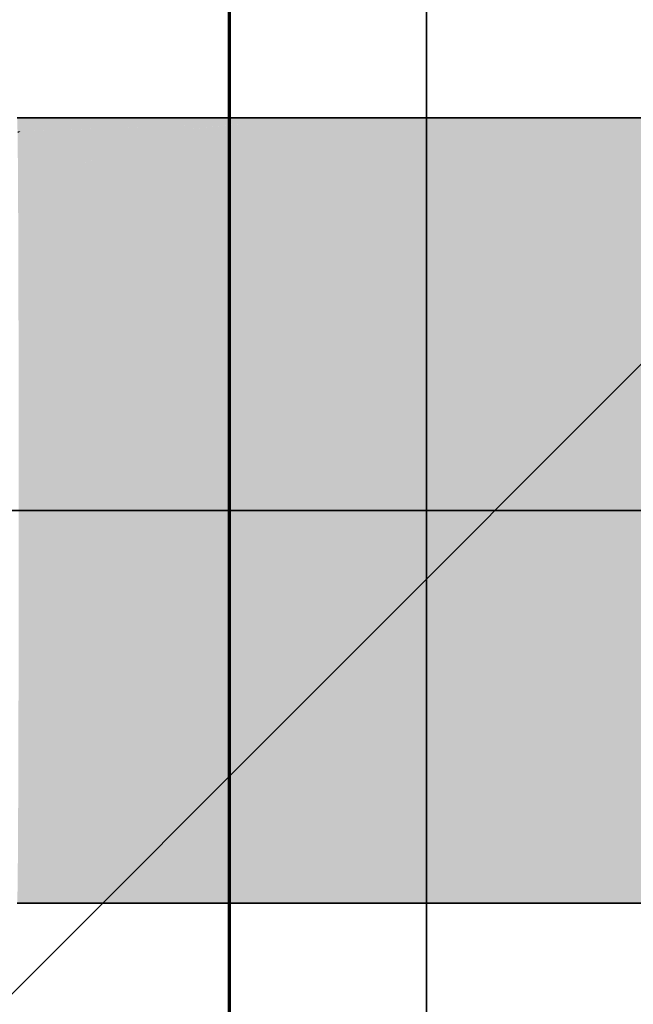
# Model space of a CAD drawing. Extents: x -459 to 541, y -543 to 550.
# Tile 178 of 256: x -416.14 to -414.77, y 471.94 to 474.15. Entities that reach past the tile are written whole.
import ezdxf

# ---------------------------------------------------------------- set-up
doc = ezdxf.new("R2010")
doc.units = 0
doc.layers.get('0').update_dxf_attribs({"lineweight": 35})
doc.layers.add('0-Shading', color=7, linetype='Continuous', lineweight=35)
for name, color, linetype, lineweight, true_color in [('A_Aussenwand-A07ALC2O1N', 3, 'Continuous', 35, 0x00ff00), ('A_Tuer', 7, 'Continuous', 35, 0xbdbbbb), ('A_Wandschlitz-A07ALC2S1N', 7, 'Continuous', 35, 0x008080), ('H_Ruecklauf', 5, 'Continuous', 35, 0x0000ff)]:
    doc.layers.add(name, color=color, linetype=linetype, lineweight=lineweight, true_color=true_color)

# ---------------------------------------------------------------- blocks, each defined once
blk = doc.blocks.new('3D-Ansicht-A07ALAKT1N', base_point=(-428.9481, 427.085))
at = {"layer": '0-Shading', "color": 174, "true_color": 0x000090}
for points in [[(-415.9776, 473.927), (-416.1506, 473.927), (-416.1428, 473.897), (-416.1497, 473.897)], [(-415.6375, 473.9149), (-415.6375, 473.927), (-416.1428, 473.897), (-415.9776, 473.927)], [(-415.6987, 473.9085), (-415.6375, 473.9149), (-416.1253, 473.8976)], [(-415.6375, 473.897), (-415.6375, 473.9149), (-415.8075, 473.897)], [(-415.5223, 473.927), (-415.6375, 473.927), (-415.6375, 473.9149)], [(-415.3275, 473.927), (-415.5223, 473.927), (-415.6375, 473.897), (-415.6375, 473.9149)], [(-415.3275, 473.927), (-415.6375, 473.897), (-415.3898, 473.897)], [(-415.3275, 473.927), (-415.3898, 473.897), (-414.8672, 473.927), (-415.0049, 473.897)], [(-414.8672, 473.927), (-415.0049, 473.897), (-414.0721, 473.927), (-414.3214, 473.897)], [(-415.8075, 473.897), (-415.6987, 473.9085), (-416.1428, 473.897), (-416.1253, 473.8976)], [(-397.5714, 472.177), (-397.5708, 472.197), (-416.1505, 472.1687), (-416.1497, 472.197)], [(-416.1506, 472.167), (-397.5717, 472.167), (-416.1505, 472.1687), (-397.5714, 472.177)]]:
    blk.add_solid(points, dxfattribs=at)
at = {"layer": '0-Shading', "color": 174, "true_color": 0x0000b0}
for points in [[(-416.1428, 473.897), (-416.1497, 473.897), (-416.1496, 473.8925)], [(-416.1488, 473.8091), (-416.1428, 473.897), (-416.1496, 473.8925)], [(-416.1488, 473.8091), (-415.9572, 473.8421), (-416.1428, 473.897), (-415.8075, 473.897)], [(-415.6202, 473.8717), (-415.6375, 473.897), (-415.9985, 473.8269), (-415.9572, 473.8421)], [(-415.9572, 473.8421), (-415.6375, 473.897), (-415.8075, 473.897)], [(-415.6375, 473.897), (-415.5775, 473.8091), (-415.3898, 473.897), (-415.3834, 473.8091)], [(-415.3898, 473.897), (-415.3834, 473.8091), (-415.0049, 473.897), (-415.0581, 473.8091)], [(-415.0049, 473.897), (-415.0581, 473.8091), (-414.3214, 473.897), (-414.4556, 473.8091)], [(-416.047, 473.8091), (-415.5775, 473.8091), (-415.9985, 473.8269), (-415.6202, 473.8717)], [(-415.9572, 473.8421), (-416.1488, 473.8091), (-416.047, 473.8091)], [(-416.1488, 472.2849), (-416.1494, 472.2219), (-405.9691, 472.2195), (-416.1123, 472.2068)], [(-416.1488, 472.2849), (-405.9691, 472.2195), (-406.0554, 472.2849)], [(-416.1494, 472.2219), (-416.1496, 472.2068), (-416.1123, 472.2068)], [(-416.1496, 472.2068), (-416.1497, 472.197), (-397.5707, 472.198), (-397.5708, 472.197)], [(-416.1496, 472.2068), (-397.5707, 472.198), (-413.4334, 472.2101)]]:
    blk.add_solid(points, dxfattribs=at)
at = {"layer": '0-Shading', "color": 172, "true_color": 0x0000cd}
for points in [[(-416.047, 473.8091), (-416.1488, 473.8091), (-416.1484, 473.7292)], [(-415.5775, 473.8091), (-416.047, 473.8091), (-416.1481, 473.6693), (-416.1484, 473.7292)], [(-415.5775, 473.8091), (-416.1481, 473.6693), (-415.4616, 473.6693)], [(-415.5775, 473.8091), (-415.4616, 473.6693), (-415.3834, 473.8091), (-415.3087, 473.6693)], [(-415.3834, 473.8091), (-415.3087, 473.6693), (-415.0581, 473.8091), (-415.0231, 473.6693)], [(-415.0581, 473.8091), (-415.0231, 473.6693), (-414.4556, 473.8091), (-414.4654, 473.6693)], [(-416.1487, 472.3041), (-405.8444, 472.328), (-416.1481, 472.4248), (-406.2223, 472.4248)], [(-416.1487, 472.3041), (-416.1488, 472.2849), (-406.1052, 472.3274), (-406.0554, 472.2849)]]:
    blk.add_solid(points, dxfattribs=at)
at = {"layer": '0-Shading', "color": 172, "true_color": 0x0000e4}
for points in [[(-416.1481, 473.6693), (-416.1476, 473.487), (-415.4616, 473.6693), (-415.2977, 473.487)], [(-415.4616, 473.6693), (-415.2977, 473.487), (-415.3087, 473.6693), (-415.1708, 473.487)], [(-415.3087, 473.6693), (-415.1708, 473.487), (-415.0231, 473.6693), (-414.9023, 473.487)], [(-415.0231, 473.6693), (-414.9023, 473.487), (-414.4654, 473.6693), (-414.3502, 473.487)], [(-416.1476, 472.607), (-416.1481, 472.4248), (-414.4172, 472.607), (-414.2165, 472.4248)]]:
    blk.add_solid(points, dxfattribs=at)
at = {"layer": '0-Shading', "color": 5, "true_color": 0x0000f5}
for points in [[(-416.1476, 473.487), (-416.1472, 473.2748), (-415.2977, 473.487), (-415.0969, 473.2748)], [(-415.2977, 473.487), (-415.0969, 473.2748), (-415.1708, 473.487), (-414.9791, 473.2748)], [(-415.1708, 473.487), (-414.9791, 473.2748), (-414.9023, 473.487), (-414.7039, 473.2748)], [(-414.9023, 473.487), (-414.7039, 473.2748), (-414.3502, 473.487), (-414.1179, 473.2748)], [(-416.1472, 472.8193), (-416.1476, 472.607), (-414.6412, 472.8193), (-414.4172, 472.607)]]:
    blk.add_solid(points, dxfattribs=at)
at = {"layer": '0-Shading', "color": 5, "true_color": 0x0000fd}
for points in [[(-416.1472, 473.2748), (-416.1471, 473.047), (-415.0969, 473.2748), (-414.873, 473.047)], [(-415.0969, 473.2748), (-414.873, 473.047), (-414.9791, 473.2748), (-414.7468, 473.047)], [(-414.9791, 473.2748), (-414.7468, 473.047), (-414.7039, 473.2748), (-414.4414, 473.047)], [(-416.1471, 473.047), (-416.1472, 472.8193), (-414.873, 473.047), (-414.6412, 472.8193)], [(-414.873, 473.047), (-414.6412, 472.8193), (-414.7468, 473.047), (-414.4895, 472.8193)]]:
    blk.add_solid(points, dxfattribs=at)
blk = doc.blocks.new('Referenz-A07ALC2M1N', base_point=(-428.9482, 451.647))
at = {"layer": 'A_Tuer', "color": 0, "linetype": 'Continuous', "ltscale": 0.35}
for p, q in [((-415.6766, 469.847), (-415.6766, 509.847)), ((-415.6724, 469.847), (-415.6724, 479.0748))]:
    blk.add_line(p, q, dxfattribs=at)
blk = doc.blocks.new('Referenz-A07ALC2U1N', base_point=(-417.2349, 427.085))
at = {"layer": 'A_Aussenwand-A07ALC2O1N', "color": 0, "linetype": 'ByBlock', "ltscale": 0.35}
blk.add_line((-415.2326, 493.647), (-415.2326, 469.847), dxfattribs=at)
at = {"layer": 'A_Aussenwand-A07ALC2O1N', "color": 0, "linetype": 'ByBlock', "lineweight": 18, "ltscale": 0.18}
blk.add_line((-417.2326, 470.8936), (-402.6293, 485.4969), dxfattribs=at)
at = {"layer": 'A_Wandschlitz-A07ALC2S1N', "color": 0, "linetype": 'Continuous', "ltscale": 0.35}
blk.add_line((-415.2326, 469.847), (-415.2326, 493.647), dxfattribs=at)
blk = doc.blocks.new('Rohr - 1703-A07ALC621N', base_point=(-417.4653, 473.047))
at = {"color": 0, "linetype": 'ByBlock', "lineweight": -2, "ltscale": 0.35}
blk.add_line((-417.4653, 473.047), (-396.3397, 473.047), dxfattribs=at)
blk = doc.blocks.new('Geometrie-A07ALC6G1N', base_point=(-418.3453, 472.167))
at = {"layer": 'H_Ruecklauf', "lineweight": -2}
for p, q in [((-397.5717, 473.927), (-416.1506, 473.927)), ((-397.5717, 472.167), (-416.1506, 472.167))]:
    blk.add_line(p, q, dxfattribs=at)

msp = doc.modelspace()

# ---------------------------------------------------------------- block references
at = {"color": 251, "lineweight": 25, "ltscale": 0.25, "true_color": 0x585858}
for name, p in [('Referenz-A07ALC2M1N', (-428.9482, 451.647)), ('Referenz-A07ALC2U1N', (-417.2349, 427.085))]:
    msp.add_blockref(name, p, dxfattribs=at)
msp.add_blockref('3D-Ansicht-A07ALAKT1N', (-428.9481, 427.085))
at = {"linetype": 'Continuous', "ltscale": 0.35}
msp.add_blockref('Geometrie-A07ALC6G1N', (-418.3453, 472.167), dxfattribs=at)
at = {"layer": 'H_Ruecklauf', "ltscale": 0.35}
msp.add_blockref('Rohr - 1703-A07ALC621N', (-417.4653, 473.047), dxfattribs=at)

doc.saveas('drawing.dxf')
